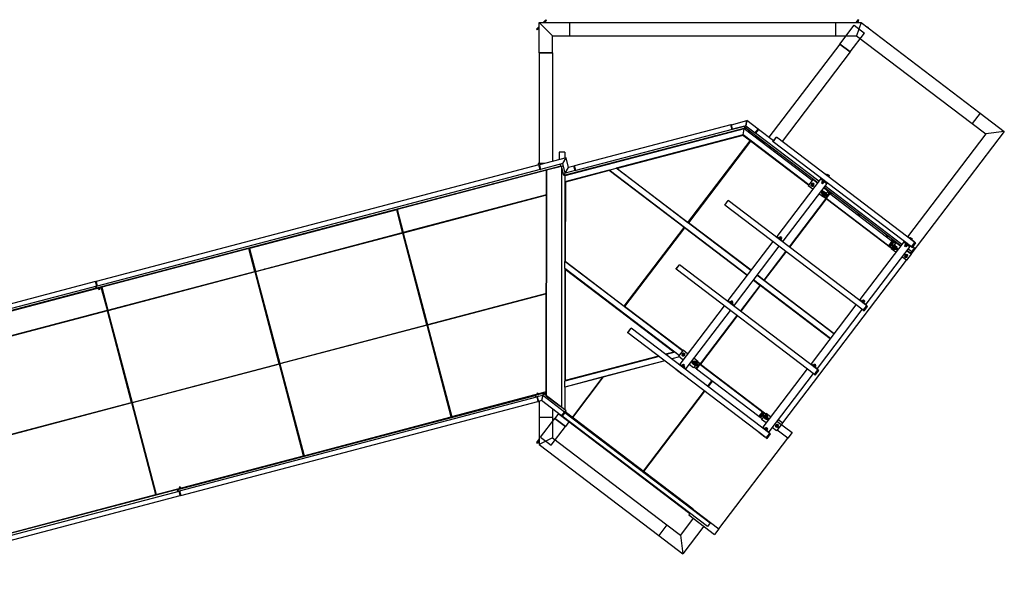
# Model space of a CAD drawing. Header units: millimetres. Extents: x -434 to 57429, y 89 to 37431.
# Tile 24 of 24: x 43019 to 53398, y 19713 to 25740. Entities that reach past the tile are written whole.
import ezdxf

# ---------------------------------------------------------------- set-up
doc = ezdxf.new("R2010")
doc.units = ezdxf.units.MM

# ---------------------------------------------------------------- blocks, each defined once
blk = doc.blocks.new('zw$2060')
at = {"color": 7}
for p, q in [((16945, 12066), (16916, 12037)), ((16933, 12037), (16953, 12058)), ((16953, 12058), (16945, 12066)), ((20236, 12065), (20215, 12037)), ((20230, 12037), (20246, 12058)), ((20246, 12058), (20236, 12065)), ((16875, 11996), (16846, 11967)), ((16846, 11967), (16854, 11959)), ((16854, 11959), (16875, 11979)), ((16875, 12037), (17015, 11897)), ((16875, 12037), (17195, 12037)), ((16875, 11717), (16875, 12037)), ((16875, 12037), (17015, 11897)), ((17195, 12037), (17195, 11897)), ((17195, 12037), (20000, 12037)), ((17195, 12037), (17195, 11897)), ((20000, 12037), (20000, 11897)), ((20000, 12037), (20000, 11897)), ((20000, 12037), (20268, 12037)), ((20043, 11810), (20194, 12009)), ((20194, 12009), (20305, 11925)), ((20268, 12037), (20220, 11897)), ((20268, 12037), (20220, 11897)), ((20268, 12037), (21524, 11082)), ((20338, 11988), (20336, 11985)), ((20348, 11980), (20338, 11988)), ((20346, 11978), (20348, 11980)), ((17015, 11897), (17195, 11897)), ((17015, 11717), (17015, 11897)), ((17195, 11897), (20000, 11897)), ((20000, 11897), (20220, 11897)), ((20154, 11726), (20305, 11925)), ((20220, 11897), (21439, 10970)), ((20043, 11810), (19295, 10827)), ((20043, 11810), (20154, 11726)), ((20154, 11726), (20043, 11810)), ((16875, 11717), (16875, 10549)), ((17015, 11717), (16875, 11717)), ((16875, 11717), (17015, 11717)), ((17015, 11717), (17015, 10572)), ((20154, 11726), (19437, 10782)), ((18902, 10959), (19065, 11003)), ((19065, 11003), (19054, 10948)), ((19054, 10948), (19065, 11003)), ((19184, 10912), (19065, 11003)), ((21524, 11082), (21439, 10970)), ((21524, 11082), (21439, 10970)), ((21524, 11082), (21778, 10888)), ((19045, 10924), (17135, 10422)), ((19037, 10917), (17145, 10420)), ((18897, 10958), (17247, 10524)), ((18910, 10909), (17260, 10476)), ((18902, 10959), (18897, 10958)), ((18910, 10909), (18897, 10958)), ((18910, 10909), (18897, 10958)), ((18897, 10958), (18897, 10958)), ((18914, 10911), (18902, 10959)), ((18914, 10911), (18910, 10909)), ((18910, 10909), (18910, 10909)), ((18914, 10911), (19054, 10948)), ((19040, 10944), (18914, 10911)), ((18914, 10911), (18914, 10911)), ((19024, 10852), (19037, 10917)), ((19754, 10372), (19037, 10917)), ((19045, 10924), (19040, 10944)), ((19053, 10924), (19065, 10940)), ((19811, 10347), (19053, 10924)), ((19054, 10948), (19153, 10872)), ((19153, 10872), (19184, 10912)), ((19157, 10869), (19188, 10909)), ((19188, 10909), (19157, 10869)), ((19184, 10912), (19184, 10912)), ((19184, 10912), (19188, 10909)), ((19346, 10789), (19188, 10909)), ((19188, 10909), (19188, 10909)), ((21439, 10970), (21582, 10861)), ((19024, 10852), (17686, 10500)), ((19022, 10846), (17697, 10498)), ((18730, 10840), (18706, 10833)), ((18706, 10833), (18707, 10831)), ((18708, 10836), (18709, 10834)), ((18717, 10838), (18718, 10837)), ((18727, 10841), (18727, 10839)), ((18730, 10840), (18730, 10837)), ((18822, 10866), (18823, 10861)), ((18833, 10869), (18835, 10864)), ((19025, 10851), (19022, 10846)), ((19098, 10789), (19022, 10846)), ((19718, 10324), (19024, 10852)), ((19078, 10890), (19076, 10887)), ((19097, 10875), (19078, 10890)), ((19086, 10896), (19080, 10888)), ((19101, 10885), (19086, 10896)), ((19093, 10891), (19087, 10883)), ((19090, 10896), (19089, 10894)), ((19101, 10885), (19095, 10877)), ((19097, 10875), (19095, 10873)), ((19099, 10888), (19098, 10887)), ((19149, 10835), (19148, 10833)), ((19168, 10821), (19149, 10835)), ((19157, 10842), (19151, 10834)), ((19153, 10872), (19153, 10872)), ((19153, 10872), (19157, 10869)), ((19823, 10363), (19157, 10869)), ((19157, 10869), (19157, 10869)), ((19172, 10830), (19157, 10842)), ((19165, 10836), (19159, 10828)), ((19161, 10841), (19160, 10840)), ((19172, 10830), (19166, 10822)), ((19168, 10821), (19167, 10818)), ((19171, 10834), (19170, 10832)), ((19185, 10823), (19176, 10811)), ((19183, 10812), (19189, 10820)), ((19247, 10764), (19183, 10812)), ((19207, 10798), (19205, 10795)), ((19226, 10783), (19207, 10798)), ((19213, 10802), (19208, 10797)), ((19217, 10799), (19213, 10794)), ((19340, 10781), (19376, 10828)), ((19341, 10780), (19377, 10828)), ((19341, 10780), (19377, 10828)), ((19377, 10828), (19376, 10828)), ((20837, 9718), (19377, 10828)), ((21582, 10861), (20758, 9778)), ((21778, 10888), (20794, 9593)), ((21778, 10888), (21582, 10861)), ((21778, 10888), (21582, 10861)), ((18444, 9929), (19098, 10789)), ((19102, 10786), (18448, 9926)), ((18782, 10788), (18784, 10783)), ((19076, 10753), (19072, 10756)), ((19715, 10320), (19102, 10786)), ((19145, 10760), (19142, 10756)), ((19207, 10712), (19204, 10708)), ((19225, 10793), (19221, 10787)), ((19224, 10699), (19221, 10695)), ((19226, 10783), (19224, 10781)), ((19229, 10790), (19225, 10784)), ((19253, 10772), (19244, 10760)), ((19244, 10760), (19247, 10764)), ((19293, 10726), (19291, 10724)), ((19312, 10712), (19293, 10726)), ((19301, 10733), (19295, 10725)), ((19316, 10721), (19301, 10733)), ((19308, 10727), (19302, 10719)), ((19305, 10732), (19303, 10731)), ((19316, 10721), (19310, 10713)), ((19312, 10712), (19310, 10709)), ((19314, 10725), (19313, 10723)), ((19341, 10780), (19340, 10781)), ((20800, 9670), (19341, 10780)), ((17158, 10610), (16878, 10536)), ((17085, 10669), (17085, 10591)), ((17145, 10669), (17085, 10669)), ((17123, 10549), (17158, 10610)), ((17123, 10549), (17158, 10610)), ((17145, 10669), (17145, 10606)), ((17185, 10508), (17158, 10610)), ((18021, 10655), (18022, 10651)), ((18033, 10658), (18034, 10654)), ((18105, 10610), (18107, 10605)), ((18149, 10687), (18126, 10681)), ((18126, 10681), (18127, 10678)), ((18128, 10683), (18129, 10682)), ((18137, 10686), (18138, 10684)), ((18146, 10688), (18147, 10686)), ((18149, 10687), (18150, 10684)), ((19364, 10687), (19355, 10675)), ((16873, 10535), (12204, 9306)), ((17103, 10523), (12208, 9235)), ((16886, 10486), (12217, 9258)), ((16927, 10549), (16865, 10549)), ((16865, 10549), (16865, 10533)), ((16873, 10535), (16878, 10536)), ((16886, 10486), (16873, 10535)), ((16873, 10535), (16886, 10486)), ((16878, 10536), (16890, 10488)), ((16886, 10486), (16890, 10488)), ((17123, 10549), (16890, 10488)), ((16890, 10488), (16890, 10488)), ((16890, 10488), (16890, 10488)), ((17112, 10520), (16953, 10478)), ((17025, 10502), (17025, 10497)), ((17085, 10518), (17085, 10513)), ((17098, 10542), (17103, 10523)), ((17110, 10519), (17129, 10524)), ((17135, 10422), (17110, 10519)), ((17112, 10510), (17110, 7979)), ((17112, 10520), (17112, 10520)), ((17149, 10447), (17123, 10549)), ((17149, 10447), (17185, 10508)), ((17149, 10447), (17185, 10508)), ((17242, 10523), (17185, 10508)), ((17247, 10524), (17242, 10523)), ((17255, 10475), (17242, 10523)), ((17255, 10475), (17242, 10523)), ((17242, 10523), (17242, 10523)), ((17260, 10476), (17247, 10524)), ((17260, 10476), (17247, 10524)), ((17612, 10481), (17686, 10500)), ((19106, 9420), (17686, 10500)), ((17697, 10498), (18444, 9929)), ((16953, 10478), (15377, 10064)), ((16817, 10448), (16819, 10443)), ((16819, 10448), (16820, 10443)), ((16828, 10451), (16830, 10446)), ((16865, 10460), (16865, 10455)), ((16939, 10480), (16939, 10475)), ((16953, 10478), (16950, 8101)), ((16950, 8101), (16953, 10478)), ((16951, 10483), (16951, 10478)), ((17135, 10422), (17149, 10447)), ((17135, 10422), (17149, 10447)), ((17612, 10481), (17145, 10358)), ((17145, 10425), (17145, 9516)), ((17255, 10475), (17149, 10447)), ((17255, 10475), (17149, 10447)), ((17149, 10447), (17149, 10447)), ((17612, 10475), (17151, 10354)), ((17260, 10476), (17255, 10475)), ((17255, 10475), (17255, 10475)), ((17346, 10478), (17348, 10473)), ((17358, 10481), (17359, 10476)), ((19069, 9372), (17612, 10481)), ((18402, 9874), (17612, 10475)), ((17669, 10438), (17666, 10434)), ((17787, 10429), (17784, 10425)), ((19847, 10395), (19380, 9781)), ((19849, 10394), (19844, 10387)), ((19844, 10387), (19908, 10339)), ((19884, 10443), (19885, 10445)), ((19885, 10445), (19949, 10397)), ((19905, 10430), (19903, 10428)), ((19929, 10412), (19905, 10430)), ((19908, 10428), (19914, 10436)), ((19914, 10436), (19933, 10422)), ((19923, 10429), (19917, 10421)), ((19933, 10422), (19927, 10414)), ((19929, 10412), (19927, 10410)), ((19949, 10397), (19947, 10394)), ((17151, 10329), (17145, 10329)), ((17151, 10354), (17150, 9519)), ((19906, 10340), (19444, 9732)), ((19760, 10380), (19712, 10316)), ((19759, 10280), (19712, 10316)), ((19743, 10318), (19743, 10320)), ((19744, 10315), (19743, 10318)), ((19746, 10334), (19744, 10320)), ((19744, 10320), (19755, 10312)), ((19746, 10312), (19744, 10315)), ((19759, 10339), (19746, 10334)), ((19750, 10310), (19746, 10312)), ((19754, 10310), (19750, 10310)), ((19755, 10311), (19754, 10310)), ((19755, 10312), (19768, 10317)), ((19758, 10341), (19760, 10341)), ((19770, 10331), (19759, 10339)), ((19808, 10343), (19760, 10380)), ((19760, 10341), (19764, 10341)), ((19764, 10341), (19767, 10339)), ((19767, 10339), (19770, 10336)), ((19768, 10317), (19770, 10331)), ((19770, 10336), (19771, 10333)), ((19771, 10333), (19771, 10331)), ((19778, 10370), (19776, 10367)), ((19793, 10358), (19778, 10370)), ((19782, 10369), (19781, 10368)), ((19786, 10364), (19784, 10361)), ((19792, 10362), (19791, 10360)), ((19793, 10358), (19792, 10356)), ((19858, 10357), (19850, 10346)), ((19863, 10337), (19850, 10346)), ((19863, 10369), (19855, 10359)), ((19855, 10359), (19874, 10345)), ((19862, 10374), (19861, 10371)), ((19884, 10353), (19861, 10371)), ((19871, 10347), (19863, 10337)), ((19872, 10362), (19865, 10352)), ((19919, 10259), (19872, 10295)), ((19874, 10345), (19882, 10355)), ((20686, 9681), (19875, 10299)), ((19886, 10356), (19884, 10353)), ((20699, 9697), (19887, 10315)), ((19898, 10281), (19895, 10277)), ((19902, 10278), (19899, 10274)), ((19908, 10339), (19913, 10345)), ((16952, 10220), (15441, 9822)), ((16952, 10215), (15442, 9817)), ((15883, 10202), (15884, 10197)), ((15884, 10202), (15885, 10197)), ((15894, 10205), (15895, 10200)), ((16818, 10184), (16815, 10178)), ((16818, 10184), (16816, 10179)), ((16891, 10204), (16889, 10198)), ((16905, 10207), (16905, 10202)), ((16906, 10207), (16906, 10202)), ((19898, 10181), (19510, 9671)), ((19902, 10178), (19514, 9668)), ((19871, 10195), (19823, 10231)), ((19840, 10253), (19900, 10208)), ((19895, 10221), (19845, 10260)), ((19854, 10234), (19854, 10235)), ((19855, 10230), (19854, 10234)), ((19856, 10241), (19855, 10236)), ((19855, 10236), (19866, 10227)), ((19858, 10227), (19855, 10230)), ((19861, 10258), (19856, 10251)), ((19864, 10223), (19856, 10214)), ((19856, 10214), (19856, 10213)), ((19856, 10213), (19864, 10208)), ((19861, 10226), (19858, 10227)), ((19865, 10232), (19860, 10226)), ((19860, 10226), (19875, 10215)), ((19916, 10216), (19861, 10258)), ((19865, 10226), (19861, 10226)), ((19866, 10234), (19864, 10232)), ((19864, 10232), (19865, 10232)), ((19864, 10208), (19871, 10217)), ((19868, 10205), (19864, 10208)), ((19865, 10232), (19884, 10218)), ((19866, 10226), (19865, 10226)), ((19866, 10227), (19872, 10229)), ((19871, 10228), (19866, 10221)), ((19870, 10255), (19867, 10253)), ((19875, 10214), (19868, 10205)), ((19870, 10256), (19871, 10256)), ((19881, 10246), (19870, 10255)), ((19871, 10256), (19875, 10256)), ((19888, 10217), (19871, 10195)), ((19878, 10222), (19873, 10216)), ((19898, 10181), (19874, 10199)), ((19875, 10256), (19878, 10254)), ((19877, 10248), (19875, 10247)), ((19875, 10215), (19880, 10221)), ((19875, 10215), (19878, 10212)), ((19896, 10234), (19877, 10248)), ((19882, 10219), (19877, 10213)), ((19895, 10189), (19877, 10203)), ((19878, 10254), (19881, 10252)), ((19878, 10247), (19882, 10252)), ((19878, 10212), (19883, 10218)), ((19881, 10222), (19880, 10221)), ((19881, 10252), (19882, 10248)), ((19881, 10243), (19881, 10246)), ((19882, 10252), (19895, 10243)), ((19882, 10248), (19882, 10247)), ((19887, 10248), (19883, 10243)), ((19885, 10219), (19884, 10218)), ((19894, 10244), (19890, 10238)), ((19895, 10222), (19890, 10215)), ((19895, 10243), (19891, 10237)), ((19892, 10236), (19891, 10235)), ((19897, 10241), (19893, 10236)), ((19898, 10240), (19895, 10243)), ((19898, 10240), (19895, 10235)), ((19895, 10189), (19932, 10237)), ((19896, 10234), (19895, 10232)), ((19911, 10210), (19895, 10221)), ((19895, 10189), (19902, 10184)), ((19919, 10259), (19898, 10230)), ((19900, 10208), (19904, 10215)), ((19938, 10232), (19902, 10184)), ((19902, 10184), (19938, 10232)), ((19902, 10184), (20560, 9683)), ((20590, 9654), (19902, 10178)), ((19916, 10216), (19911, 10210)), ((19932, 10237), (19913, 10251)), ((19933, 10239), (19932, 10237)), ((19932, 10237), (19938, 10232)), ((19952, 10225), (19933, 10239)), ((19941, 10246), (19935, 10238)), ((19938, 10232), (20596, 9731)), ((19957, 10234), (19941, 10246)), ((19949, 10240), (19943, 10232)), ((19945, 10245), (19944, 10243)), ((19957, 10234), (19950, 10226)), ((19952, 10225), (19951, 10222)), ((19955, 10238), (19954, 10236)), ((18832, 10112), (18868, 10160)), ((18832, 10111), (18869, 10159)), ((18832, 10111), (18869, 10159)), ((18832, 10111), (18832, 10112)), ((20292, 9002), (18832, 10111)), ((18869, 10159), (18868, 10160)), ((20328, 9049), (18869, 10159)), ((19876, 10144), (19872, 10147)), ((15373, 10063), (13820, 9654)), ((15377, 10064), (15373, 10063)), ((15436, 9821), (15373, 10063)), ((15377, 10064), (15441, 9822)), ((15378, 10064), (15441, 9822)), ((16186, 10018), (16188, 10013)), ((16188, 10019), (16189, 10014)), ((16246, 10034), (16247, 10029)), ((20232, 10012), (20230, 10010)), ((20251, 9998), (20232, 10012)), ((20240, 10019), (20234, 10011)), ((20255, 10007), (20240, 10019)), ((20247, 10013), (20241, 10005)), ((20244, 10018), (20243, 10016)), ((20255, 10007), (20249, 9999)), ((20251, 9998), (20249, 9995)), ((20253, 10011), (20252, 10009)), ((14948, 9956), (14949, 9951)), ((14949, 9956), (14950, 9952)), ((14959, 9959), (14960, 9954)), ((15408, 9948), (15403, 9947)), ((15408, 9948), (15403, 9947)), ((15620, 9864), (15615, 9868)), ((17772, 9046), (18402, 9874)), ((18406, 9871), (17776, 9043)), ((18385, 9893), (18382, 9889)), ((19066, 9368), (18406, 9871)), ((18424, 9944), (18421, 9941)), ((19109, 9424), (18448, 9926)), ((18468, 9911), (18465, 9907)), ((13884, 9412), (15436, 9821)), ((15438, 9816), (13885, 9408)), ((15261, 9775), (15258, 9769)), ((15261, 9775), (15259, 9769)), ((15334, 9794), (15332, 9788)), ((15386, 9808), (15388, 9803)), ((15387, 9808), (15389, 9803)), ((15398, 9811), (15399, 9806)), ((15399, 9811), (15400, 9806)), ((15408, 9813), (15409, 9809)), ((15409, 9814), (15411, 9809)), ((15692, 8849), (15438, 9816)), ((15442, 9817), (15697, 8850)), ((15442, 9817), (15697, 8850)), ((15467, 9829), (15469, 9824)), ((15546, 9845), (15541, 9848)), ((15547, 9845), (15542, 9849)), ((18429, 9860), (18426, 9855)), ((19375, 9774), (19380, 9781)), ((19380, 9781), (19444, 9732)), ((19402, 9768), (19400, 9765)), ((19426, 9750), (19402, 9768)), ((19412, 9776), (19404, 9766)), ((19412, 9776), (19431, 9762)), ((19421, 9769), (19414, 9759)), ((19418, 9778), (19415, 9774)), ((19431, 9768), (19418, 9778)), ((19431, 9762), (19423, 9751)), ((19431, 9768), (19428, 9764)), ((20530, 9785), (20529, 9783)), ((20549, 9771), (20530, 9785)), ((20538, 9792), (20532, 9784)), ((20554, 9780), (20538, 9792)), ((20546, 9786), (20540, 9778)), ((20542, 9791), (20541, 9789)), ((20554, 9780), (20547, 9772)), ((20549, 9771), (20548, 9768)), ((20552, 9784), (20551, 9782)), ((20759, 9777), (20761, 9779)), ((20761, 9779), (20825, 9731)), ((20781, 9764), (20779, 9762)), ((20805, 9746), (20781, 9764)), ((20783, 9762), (20789, 9770)), ((20789, 9770), (20808, 9756)), ((20799, 9763), (20793, 9755)), ((13820, 9654), (13816, 9653)), ((13820, 9654), (13884, 9412)), ((13821, 9654), (13884, 9413)), ((14013, 9710), (14014, 9705)), ((14014, 9710), (14016, 9706)), ((14024, 9713), (14025, 9708)), ((19339, 9726), (18865, 9104)), ((19402, 9678), (18929, 9056)), ((19426, 9750), (19424, 9747)), ((19444, 9732), (19439, 9726)), ((20718, 9723), (20256, 9115)), ((20782, 9674), (20319, 9066)), ((20542, 9697), (20539, 9693)), ((20596, 9731), (20560, 9683)), ((20560, 9683), (20596, 9731)), ((20575, 9672), (20560, 9683)), ((20603, 9726), (20566, 9679)), ((20575, 9672), (20591, 9693)), ((20593, 9658), (20575, 9672)), ((20582, 9742), (20585, 9746)), ((20587, 9706), (20582, 9699)), ((20582, 9699), (20597, 9688)), ((20585, 9746), (20633, 9710)), ((20650, 9657), (20587, 9706)), ((20604, 9672), (20587, 9650)), ((20597, 9688), (20593, 9681)), ((20593, 9681), (20652, 9636)), ((20596, 9731), (20611, 9720)), ((20611, 9720), (20596, 9699)), ((20657, 9642), (20597, 9688)), ((20605, 9659), (20598, 9650)), ((20606, 9668), (20602, 9662)), ((20602, 9662), (20620, 9648)), ((20607, 9670), (20606, 9669)), ((20622, 9657), (20606, 9669)), ((20613, 9653), (20606, 9644)), ((20609, 9732), (20607, 9729)), ((20612, 9664), (20607, 9657)), ((20628, 9717), (20609, 9732)), ((20615, 9736), (20610, 9731)), ((20630, 9706), (20611, 9720)), ((20619, 9733), (20614, 9727)), ((20636, 9714), (20614, 9685)), ((20620, 9658), (20615, 9652)), ((20621, 9657), (20616, 9651)), ((20618, 9685), (20617, 9683)), ((20634, 9673), (20618, 9685)), ((20623, 9655), (20618, 9649)), ((20618, 9653), (20618, 9654)), ((20623, 9689), (20619, 9683)), ((20620, 9660), (20620, 9654)), ((20620, 9648), (20625, 9654)), ((20620, 9654), (20631, 9646)), ((20623, 9658), (20622, 9657)), ((20625, 9654), (20622, 9657)), ((20627, 9727), (20623, 9721)), ((20640, 9676), (20623, 9689)), ((20628, 9685), (20625, 9680)), ((20626, 9656), (20625, 9654)), ((20628, 9717), (20626, 9715)), ((20631, 9724), (20627, 9718)), ((20635, 9680), (20631, 9675)), ((20634, 9674), (20631, 9672)), ((20636, 9679), (20632, 9674)), ((20634, 9673), (20632, 9671)), ((20634, 9675), (20636, 9675)), ((20645, 9665), (20634, 9674)), ((20637, 9670), (20634, 9673)), ((20639, 9677), (20635, 9672)), ((20683, 9677), (20636, 9714)), ((20640, 9676), (20636, 9671)), ((20636, 9675), (20639, 9675)), ((20637, 9670), (20636, 9668)), ((20642, 9664), (20637, 9658)), ((20639, 9675), (20643, 9673)), ((20643, 9673), (20645, 9671)), ((20645, 9671), (20646, 9667)), ((20645, 9662), (20645, 9665)), ((20646, 9667), (20646, 9665)), ((20650, 9657), (20646, 9651)), ((20655, 9706), (20652, 9702)), ((20659, 9703), (20656, 9699)), ((20666, 9695), (20664, 9692)), ((20681, 9683), (20666, 9695)), ((20670, 9694), (20669, 9693)), ((20673, 9689), (20671, 9687)), ((20679, 9687), (20678, 9685)), ((20681, 9683), (20679, 9681)), ((20686, 9682), (20683, 9678)), ((20723, 9729), (20718, 9723)), ((20718, 9723), (20782, 9674)), ((20734, 9691), (20726, 9680)), ((20739, 9671), (20726, 9680)), ((20738, 9703), (20731, 9693)), ((20731, 9693), (20750, 9679)), ((20738, 9708), (20736, 9705)), ((20760, 9687), (20736, 9705)), ((20746, 9681), (20739, 9671)), ((20748, 9696), (20740, 9686)), ((20750, 9679), (20758, 9689)), ((20762, 9690), (20760, 9687)), ((20782, 9674), (20786, 9681)), ((20800, 9670), (20837, 9718)), ((20837, 9718), (20800, 9670)), ((20800, 9670), (20809, 9664)), ((20837, 9717), (20801, 9670)), ((20808, 9756), (20802, 9748)), ((20802, 9619), (20832, 9658)), ((20832, 9658), (20802, 9619)), ((20805, 9746), (20803, 9744)), ((20809, 9664), (20845, 9712)), ((20832, 9658), (20815, 9672)), ((20825, 9731), (20823, 9729)), ((20845, 9712), (20837, 9718)), ((13816, 9653), (12263, 9245)), ((13879, 9411), (13816, 9653)), ((14630, 9609), (14631, 9604)), ((14631, 9609), (14632, 9604)), ((14689, 9624), (14690, 9619)), ((19474, 9624), (19244, 9321)), ((19478, 9621), (19248, 9318)), ((20635, 9614), (20587, 9650)), ((20609, 9641), (20598, 9650)), ((20616, 9651), (20609, 9641)), ((20620, 9649), (20618, 9653)), ((20622, 9646), (20620, 9649)), ((20625, 9645), (20622, 9646)), ((20629, 9644), (20625, 9645)), ((20631, 9645), (20629, 9644)), ((20631, 9646), (20636, 9648)), ((20746, 9529), (20699, 9565)), ((20730, 9568), (20730, 9569)), ((20731, 9564), (20730, 9568)), ((20733, 9583), (20731, 9570)), ((20731, 9570), (20742, 9561)), ((20733, 9562), (20731, 9564)), ((20746, 9589), (20733, 9583)), ((20737, 9560), (20733, 9562)), ((20741, 9560), (20737, 9560)), ((20742, 9560), (20741, 9560)), ((20742, 9561), (20755, 9567)), ((20795, 9593), (20746, 9529)), ((20746, 9590), (20747, 9590)), ((20757, 9580), (20746, 9589)), ((20795, 9593), (20747, 9629)), ((20747, 9590), (20751, 9590)), ((20790, 9603), (20750, 9633)), ((20751, 9590), (20754, 9589)), ((20754, 9589), (20757, 9586)), ((20755, 9567), (20757, 9580)), ((20757, 9586), (20758, 9582)), ((20758, 9582), (20758, 9581)), ((20802, 9619), (20762, 9649)), ((20802, 9619), (20790, 9603)), ((13078, 9464), (13079, 9459)), ((13080, 9464), (13081, 9460)), ((13089, 9467), (13091, 9462)), ((13851, 9538), (13846, 9537)), ((13851, 9538), (13846, 9537)), ((14063, 9454), (14058, 9458)), ((17150, 9549), (17145, 9549)), ((18386, 8573), (17145, 9516)), ((17145, 9441), (17145, 9516)), ((17150, 9519), (17772, 9046)), ((17203, 9479), (17200, 9475)), ((18317, 9435), (18353, 9483)), ((18318, 9435), (18354, 9483)), ((18318, 9435), (18354, 9483)), ((18354, 9483), (18353, 9483)), ((19814, 8373), (18354, 9483)), ((19442, 7814), (20746, 9529)), ((12327, 9003), (13879, 9411)), ((13881, 9406), (12328, 8998)), ((13704, 9365), (13701, 9359)), ((13705, 9365), (13702, 9359)), ((13777, 9384), (13775, 9379)), ((13829, 9398), (13831, 9393)), ((13830, 9398), (13832, 9393)), ((13841, 9401), (13843, 9396)), ((13842, 9401), (13844, 9397)), ((13851, 9404), (13852, 9399)), ((13853, 9404), (13854, 9399)), ((14135, 8439), (13881, 9406)), ((13885, 9408), (14140, 8440)), ((13886, 9408), (14140, 8441)), ((13911, 9419), (13912, 9415)), ((13989, 9435), (13984, 9439)), ((13990, 9435), (13985, 9439)), ((18350, 8525), (17145, 9441)), ((17145, 9441), (17145, 8254)), ((17150, 9431), (17150, 8261)), ((18294, 8561), (17150, 9431)), ((17247, 9363), (17244, 9359)), ((18318, 9435), (18317, 9435)), ((19777, 8325), (18318, 9435)), ((19981, 8754), (19169, 9372)), ((19244, 9321), (19172, 9375)), ((12199, 9305), (8464, 8323)), ((12212, 9257), (8477, 8274)), ((12259, 9243), (10707, 8835)), ((12199, 9305), (12204, 9306)), ((12212, 9257), (12199, 9305)), ((12199, 9305), (12199, 9305)), ((12212, 9257), (12199, 9305)), ((12199, 9254), (12205, 9234)), ((12202, 9254), (12206, 9240)), ((12203, 9255), (12207, 9240)), ((12203, 9255), (12207, 9240)), ((12204, 9306), (12217, 9258)), ((12217, 9258), (12204, 9306)), ((12209, 9238), (12205, 9255)), ((12210, 9236), (12205, 9255)), ((12206, 9240), (12208, 9240)), ((12217, 9258), (12212, 9257)), ((12212, 9257), (12212, 9257)), ((12223, 9239), (12223, 9237)), ((12223, 9239), (12224, 9237)), ((12243, 9242), (12224, 9237)), ((12229, 9239), (12231, 9231)), ((12238, 9241), (12240, 9233)), ((12243, 9244), (12243, 9242)), ((12243, 9242), (12245, 9235)), ((12263, 9245), (12259, 9243)), ((12323, 9002), (12259, 9243)), ((12263, 9245), (12327, 9003)), ((12264, 9245), (12327, 9003)), ((17150, 9335), (17145, 9335)), ((19202, 9265), (18996, 8995)), ((19206, 9262), (19000, 8992)), ((19202, 9265), (19130, 9320)), ((19945, 8706), (19133, 9324)), ((19185, 9284), (19182, 9280)), ((19942, 8702), (19206, 9262)), ((19224, 9336), (19221, 9332)), ((19229, 9251), (19226, 9247)), ((19248, 9318), (19984, 8758)), ((19268, 9303), (19265, 9299)), ((12205, 9234), (8469, 8251)), ((12143, 9218), (12145, 9213)), ((12145, 9219), (12146, 9214)), ((12154, 9221), (12156, 9216)), ((12209, 9238), (12204, 9236)), ((12208, 9237), (12208, 9235)), ((12209, 9238), (12209, 9238)), ((12224, 9237), (12223, 9237)), ((12226, 9229), (12224, 9237)), ((12224, 9237), (12226, 9230)), ((12245, 9235), (12226, 9230)), ((12226, 9230), (12226, 9229)), ((12230, 9231), (12232, 9223)), ((12231, 9231), (12233, 9223)), ((12233, 9223), (12232, 9223)), ((12233, 9223), (12242, 9225)), ((12233, 9223), (12233, 9223)), ((12240, 9233), (12242, 9226)), ((12242, 9226), (12242, 9225)), ((13073, 9199), (13074, 9194)), ((13074, 9199), (13075, 9195)), ((13132, 9215), (13133, 9210)), ((16951, 9180), (15697, 8850)), ((16951, 9175), (15698, 8845)), ((16875, 9160), (16875, 9155)), ((16905, 9168), (16905, 9163)), ((16906, 9168), (16906, 9163)), ((12294, 9129), (12289, 9127)), ((12294, 9129), (12289, 9127)), ((12506, 9045), (12501, 9049)), ((16428, 9042), (16425, 9037)), ((16442, 9046), (16443, 9041)), ((16444, 9047), (16445, 9042)), ((16502, 9062), (16503, 9057)), ((17752, 9061), (17749, 9057)), ((18389, 8577), (17776, 9043)), ((18824, 9050), (18357, 8435)), ((18861, 9098), (18865, 9104)), ((18865, 9104), (18929, 9056)), ((18887, 9091), (18885, 9089)), ((18911, 9073), (18887, 9091)), ((18897, 9100), (18890, 9089)), ((18897, 9100), (18916, 9085)), ((18907, 9092), (18899, 9082)), ((18904, 9101), (18901, 9097)), ((18916, 9092), (18904, 9101)), ((18916, 9085), (18909, 9075)), ((18911, 9073), (18909, 9071)), ((18916, 9092), (18913, 9088)), ((18929, 9056), (18924, 9049)), ((20214, 9061), (19741, 8438)), ((20251, 9108), (20256, 9115)), ((20256, 9115), (20319, 9066)), ((20277, 9102), (20275, 9100)), ((20301, 9084), (20277, 9102)), ((20287, 9110), (20280, 9100)), ((20287, 9110), (20307, 9096)), ((20297, 9103), (20289, 9093)), ((20294, 9112), (20291, 9108)), ((20328, 9049), (20292, 9002)), ((20292, 9002), (20328, 9049)), ((20329, 9049), (20293, 9001)), ((20306, 9102), (20294, 9112)), ((20307, 9096), (20299, 9086)), ((20301, 9084), (20299, 9081)), ((20300, 8995), (20337, 9043)), ((20306, 9102), (20303, 9098)), ((20319, 9066), (20314, 9060)), ((20337, 9043), (20328, 9049)), ((10770, 8593), (12323, 9002)), ((12324, 8997), (10771, 8588)), ((12147, 8955), (12144, 8950)), ((12148, 8956), (12145, 8950)), ((12221, 8975), (12218, 8969)), ((12272, 8988), (12274, 8984)), ((12273, 8989), (12275, 8984)), ((12284, 8992), (12286, 8987)), ((12285, 8992), (12287, 8987)), ((12294, 8994), (12295, 8989)), ((12296, 8995), (12297, 8990)), ((12578, 8030), (12324, 8997)), ((12328, 8998), (12583, 8031)), ((12329, 8998), (12583, 8031)), ((12354, 9010), (12355, 9005)), ((12432, 9025), (12427, 9029)), ((12433, 9026), (12428, 9029)), ((16354, 9023), (16351, 9017)), ((16355, 9023), (16352, 9017)), ((17796, 9028), (17793, 9024)), ((18888, 9001), (18421, 8387)), ((18960, 8947), (18572, 8437)), ((18964, 8944), (18576, 8434)), ((20278, 9012), (19805, 8390)), ((20292, 9002), (20300, 8995)), ((14140, 8440), (15692, 8849)), ((15693, 8844), (14141, 8436)), ((15642, 8836), (15643, 8831)), ((15643, 8836), (15644, 8831)), ((15662, 8841), (15664, 8836)), ((15663, 8841), (15665, 8837)), ((15664, 8841), (15665, 8837)), ((15665, 8842), (15666, 8837)), ((15948, 7877), (15693, 8844)), ((15698, 8845), (15953, 7878)), ((15698, 8845), (15952, 7878)), ((15723, 8857), (15724, 8852)), ((11516, 8789), (11517, 8785)), ((11517, 8790), (11518, 8785)), ((11575, 8805), (11577, 8800)), ((17809, 8767), (17845, 8815)), ((17809, 8766), (17846, 8814)), ((17809, 8766), (17846, 8814)), ((17809, 8766), (17809, 8767)), ((19269, 7656), (17809, 8766)), ((17846, 8814), (17845, 8815)), ((19305, 7704), (17846, 8814)), ((14871, 8633), (14868, 8627)), ((14885, 8637), (14887, 8632)), ((14887, 8637), (14888, 8632)), ((14945, 8652), (14946, 8647)), ((14964, 8652), (14959, 8656)), ((14965, 8652), (14960, 8656)), ((15038, 8672), (15033, 8676)), ((18202, 8637), (18199, 8633)), ((14798, 8614), (14795, 8608)), ((14797, 8613), (14795, 8608)), ((18139, 8516), (17145, 8254)), ((18134, 8519), (17150, 8261)), ((18294, 8561), (18208, 8539)), ((18305, 8559), (18213, 8535)), ((18243, 8548), (18245, 8543)), ((18350, 8525), (18305, 8559)), ((18392, 8581), (18344, 8517)), ((18391, 8481), (18344, 8517)), ((18381, 8527), (18381, 8529)), ((18382, 8524), (18381, 8527)), ((18384, 8543), (18382, 8529)), ((18382, 8529), (18393, 8521)), ((18385, 8521), (18382, 8524)), ((18397, 8548), (18384, 8543)), ((18388, 8520), (18385, 8521)), ((18392, 8519), (18388, 8520)), ((18440, 8544), (18392, 8581)), ((18393, 8520), (18392, 8519)), ((18393, 8521), (18406, 8526)), ((18397, 8550), (18398, 8550)), ((18408, 8540), (18397, 8548)), ((18398, 8550), (18402, 8550)), ((18402, 8550), (18405, 8548)), ((18405, 8548), (18408, 8545)), ((18406, 8526), (18408, 8540)), ((18408, 8545), (18409, 8542)), ((18409, 8542), (18409, 8540)), ((12583, 8031), (14135, 8439)), ((14136, 8434), (12584, 8026)), ((14085, 8426), (14086, 8421)), ((14086, 8426), (14087, 8422)), ((14106, 8432), (14107, 8427)), ((14107, 8432), (14108, 8427)), ((14107, 8432), (14108, 8427)), ((14108, 8432), (14110, 8427)), ((14391, 7467), (14136, 8434)), ((14141, 8436), (14396, 7469)), ((14141, 8436), (14395, 7469)), ((14166, 8447), (14168, 8443)), ((18200, 8469), (17145, 8192)), ((18200, 8469), (17550, 8299)), ((18353, 8510), (18273, 8489)), ((18353, 8510), (18273, 8489)), ((18352, 8429), (18357, 8435)), ((18357, 8435), (18421, 8387)), ((18379, 8423), (18377, 8420)), ((18403, 8404), (18379, 8423)), ((18389, 8431), (18381, 8421)), ((18389, 8431), (18408, 8417)), ((18398, 8424), (18391, 8414)), ((18395, 8433), (18392, 8429)), ((18408, 8423), (18395, 8433)), ((18408, 8417), (18400, 8406)), ((18408, 8423), (18405, 8419)), ((18503, 8396), (18455, 8432)), ((18532, 8429), (18482, 8467)), ((18487, 8474), (18546, 8428)), ((18488, 8452), (18493, 8459)), ((18543, 8411), (18488, 8452)), ((18492, 8443), (18492, 8444)), ((18493, 8439), (18492, 8443)), ((18494, 8448), (18493, 8445)), ((18493, 8445), (18504, 8436)), ((18496, 8436), (18493, 8439)), ((18499, 8435), (18496, 8436)), ((18503, 8439), (18499, 8434)), ((18503, 8435), (18499, 8435)), ((18512, 8424), (18499, 8434)), ((18502, 8441), (18501, 8440)), ((18517, 8428), (18501, 8440)), ((18508, 8464), (18503, 8461)), ((18504, 8435), (18503, 8435)), ((18525, 8425), (18503, 8396)), ((18551, 8460), (18504, 8496)), ((18504, 8436), (18508, 8438)), ((18508, 8435), (18504, 8430)), ((18508, 8465), (18509, 8465)), ((18519, 8455), (18508, 8464)), ((18509, 8465), (18513, 8465)), ((18514, 8430), (18510, 8425)), ((18513, 8456), (18512, 8454)), ((18516, 8429), (18512, 8424)), ((18515, 8421), (18512, 8424)), ((18513, 8465), (18517, 8463)), ((18529, 8444), (18513, 8456)), ((18519, 8462), (18514, 8455)), ((18518, 8427), (18514, 8422)), ((18519, 8426), (18515, 8421)), ((18517, 8463), (18519, 8461)), ((18518, 8430), (18517, 8428)), ((18521, 8425), (18517, 8428)), ((18518, 8450), (18519, 8455)), ((18537, 8448), (18519, 8462)), ((18519, 8461), (18520, 8457)), ((18525, 8457), (18520, 8451)), ((18520, 8457), (18520, 8456)), ((18522, 8427), (18521, 8425)), ((18529, 8469), (18522, 8459)), ((18532, 8452), (18527, 8445)), ((18564, 8438), (18527, 8390)), ((18529, 8444), (18528, 8442)), ((18541, 8460), (18529, 8469)), ((18533, 8451), (18529, 8444)), ((18533, 8441), (18529, 8444)), ((18537, 8463), (18530, 8453)), ((18536, 8449), (18531, 8443)), ((18533, 8441), (18531, 8440)), ((18537, 8448), (18532, 8442)), ((18537, 8436), (18532, 8429)), ((18532, 8429), (18532, 8429)), ((18548, 8417), (18532, 8429)), ((18541, 8460), (18534, 8451)), ((18551, 8460), (18534, 8437)), ((18570, 8433), (18534, 8385)), ((18570, 8433), (18534, 8385)), ((18546, 8428), (18541, 8422)), ((18543, 8411), (18548, 8417)), ((18564, 8438), (18545, 8452)), ((18572, 8437), (18548, 8456)), ((18552, 8453), (18549, 8449)), ((18570, 8433), (18564, 8438)), ((18570, 8433), (19228, 7932)), ((18576, 8434), (19265, 7911)), ((18596, 8419), (18593, 8415)), ((19736, 8432), (19741, 8438)), ((19741, 8438), (19805, 8390)), ((19763, 8425), (19761, 8423)), ((19787, 8407), (19763, 8425)), ((19773, 8434), (19765, 8424)), ((19773, 8434), (19792, 8419)), ((19783, 8427), (19775, 8416)), ((19779, 8435), (19776, 8431)), ((19792, 8426), (19779, 8435)), ((19792, 8419), (19784, 8409)), ((19792, 8426), (19789, 8422)), ((17150, 8355), (17145, 8355)), ((18316, 8381), (18314, 8379)), ((18378, 8330), (18314, 8379)), ((18379, 8333), (18378, 8330)), ((18403, 8404), (18401, 8402)), ((18421, 8387), (18416, 8381)), ((18527, 8390), (18509, 8404)), ((18527, 8390), (18509, 8404)), ((18534, 8385), (18527, 8390)), ((18534, 8385), (19192, 7884)), ((19700, 8384), (19233, 7769)), ((19763, 8336), (19296, 7721)), ((19777, 8325), (19814, 8373)), ((19814, 8373), (19777, 8325)), ((19777, 8325), (19786, 8319)), ((19814, 8372), (19778, 8324)), ((19787, 8407), (19785, 8405)), ((19786, 8319), (19822, 8366)), ((19805, 8390), (19800, 8383)), ((19822, 8366), (19814, 8373)), ((13241, 8204), (13238, 8198)), ((13240, 8204), (13238, 8198)), ((13314, 8223), (13311, 8217)), ((13328, 8227), (13330, 8222)), ((13330, 8227), (13331, 8223)), ((13388, 8243), (13389, 8238)), ((13407, 8243), (13402, 8247)), ((13408, 8243), (13403, 8247)), ((13481, 8262), (13476, 8266)), ((17550, 8299), (17145, 8192)), ((17145, 8192), (17145, 8254)), ((17199, 8273), (17200, 8269)), ((17226, 7872), (17550, 8299)), ((17550, 8299), (17226, 7872)), ((18697, 8261), (18651, 8202)), ((18701, 8258), (18655, 8199)), ((18676, 8226), (18672, 8229)), ((13066, 7114), (16832, 8104)), ((16950, 8141), (15952, 7878)), ((16828, 8109), (16829, 8104)), ((16830, 8109), (16831, 8104)), ((16832, 8104), (16838, 8085)), ((16839, 8101), (16834, 8100)), ((16840, 8086), (16837, 8098)), ((16837, 8098), (16839, 8098)), ((16920, 8124), (16838, 8106)), ((16838, 8106), (16842, 8086)), ((16839, 8112), (16841, 8106)), ((16868, 8123), (16849, 8118)), ((16849, 8118), (16849, 8118)), ((16849, 8118), (16851, 8110)), ((16849, 8118), (16851, 8110)), ((16871, 8115), (16851, 8110)), ((16851, 8110), (16851, 8110)), ((16851, 8110), (16851, 8109)), ((16851, 8110), (16852, 8109)), ((16853, 8126), (16852, 8125)), ((16852, 8125), (16852, 8125)), ((16852, 8125), (16854, 8119)), ((16852, 8125), (16854, 8119)), ((16861, 8128), (16853, 8126)), ((16854, 8119), (16856, 8112)), ((16912, 8105), (16855, 8090)), ((16862, 8128), (16861, 8128)), ((16861, 8111), (16871, 8113)), ((16862, 8111), (16861, 8111)), ((16862, 8128), (16864, 8122)), ((16864, 8122), (16866, 8114)), ((16865, 8118), (16865, 8112)), ((16866, 8112), (16866, 8112)), ((16867, 8112), (16867, 8112)), ((16868, 8123), (16870, 8115)), ((16868, 8113), (16868, 8112)), ((16871, 8115), (16871, 8113)), ((16912, 8105), (16901, 8050)), ((16912, 8105), (16901, 8050)), ((17142, 7929), (16912, 8105)), ((16920, 8124), (16915, 8102)), ((16915, 8102), (16920, 8124)), ((17158, 7942), (16920, 8124)), ((16939, 8115), (16939, 8138)), ((16950, 8115), (16939, 8115)), ((16950, 8101), (17095, 7990)), ((16950, 8101), (16950, 8101)), ((17086, 7997), (16950, 8101)), ((17145, 8192), (17145, 7952)), ((18615, 8154), (17970, 7306)), ((18619, 8151), (17974, 7303)), ((11026, 7621), (12578, 8030)), ((12580, 8025), (11027, 7616)), ((12528, 8017), (12529, 8012)), ((12529, 8017), (12530, 8012)), ((12549, 8022), (12550, 8017)), ((12550, 8022), (12551, 8017)), ((12550, 8022), (12551, 8017)), ((12551, 8023), (12553, 8018)), ((12834, 7058), (12580, 8025)), ((12584, 8026), (12839, 7059)), ((12584, 8026), (12839, 7059)), ((12609, 8038), (12611, 8033)), ((13083, 7098), (16850, 8088)), ((13096, 7049), (16862, 8040)), ((15922, 7994), (15917, 7993)), ((15922, 7994), (15917, 7993)), ((16850, 8088), (16855, 8090)), ((16850, 8088), (16862, 8040)), ((16850, 8088), (16862, 8040)), ((16855, 8090), (16867, 8041)), ((16855, 8090), (16867, 8041)), ((16862, 8040), (16867, 8041)), ((16901, 8050), (16867, 8041)), ((16875, 8043), (16875, 7871)), ((17112, 7890), (16901, 8050)), ((16996, 8066), (16995, 8066)), ((17015, 8052), (17015, 8051)), ((17015, 7964), (17015, 7871)), ((17080, 7914), (17040, 7862)), ((17085, 7910), (17085, 7904)), ((17085, 7904), (17090, 7906)), ((18463, 6856), (17085, 7904)), ((17112, 7890), (17142, 7929)), ((17142, 7929), (17112, 7890)), ((17116, 7886), (17112, 7890)), ((17146, 7926), (17116, 7886)), ((17146, 7926), (17142, 7929)), ((17146, 7926), (17158, 7942)), ((17146, 7926), (18678, 6761)), ((17146, 7926), (17146, 7926)), ((17149, 7930), (17226, 7872)), ((18499, 6904), (17149, 7930)), ((19228, 7932), (19192, 7884)), ((19228, 7932), (19192, 7884)), ((19235, 7927), (19198, 7880)), ((19223, 7894), (19207, 7873)), ((19214, 7900), (19219, 7907)), ((19214, 7900), (19277, 7852)), ((19219, 7907), (19234, 7895)), ((19228, 7932), (19243, 7921)), ((19243, 7921), (19228, 7900)), ((19233, 7935), (19230, 7931)), ((19234, 7895), (19239, 7901)), ((19294, 7850), (19234, 7895)), ((19239, 7901), (19298, 7856)), ((19262, 7907), (19243, 7921)), ((19268, 7915), (19251, 7893)), ((19255, 7892), (19254, 7890)), ((19260, 7898), (19255, 7892)), ((19274, 7877), (19255, 7892)), ((19275, 7887), (19260, 7898)), ((19266, 7893), (19261, 7887)), ((19271, 7905), (19264, 7895)), ((19315, 7879), (19268, 7915)), ((19279, 7899), (19271, 7905)), ((19279, 7899), (19271, 7889)), ((19282, 7896), (19275, 7887)), ((19282, 7896), (19279, 7899)), ((11684, 7794), (11681, 7789)), ((11683, 7794), (11681, 7788)), ((11757, 7814), (11754, 7808)), ((11771, 7817), (11773, 7813)), ((11773, 7818), (11774, 7813)), ((11831, 7833), (11832, 7828)), ((11851, 7833), (11846, 7837)), ((11850, 7833), (11846, 7837)), ((11924, 7852), (11919, 7856)), ((14395, 7469), (15948, 7877)), ((15885, 7861), (15887, 7856)), ((15887, 7861), (15888, 7856)), ((15897, 7864), (15898, 7859)), ((15952, 7878), (15948, 7877)), ((17015, 7871), (16875, 7871)), ((16875, 7871), (16875, 7586)), ((17015, 7871), (16875, 7871)), ((16889, 7663), (17040, 7862)), ((17015, 7871), (17015, 7656)), ((17040, 7862), (17152, 7778)), ((17152, 7778), (17040, 7862)), ((18648, 6722), (17116, 7886)), ((17116, 7886), (17116, 7886)), ((17188, 7825), (17152, 7778)), ((17226, 7872), (17970, 7306)), ((19192, 7884), (19207, 7873)), ((19225, 7859), (19207, 7873)), ((19225, 7859), (19207, 7873)), ((19241, 7880), (19219, 7851)), ((19267, 7815), (19219, 7851)), ((19244, 7875), (19240, 7870)), ((19257, 7857), (19240, 7870)), ((19244, 7878), (19243, 7876)), ((19243, 7876), (19243, 7876)), ((19243, 7876), (19262, 7861)), ((19249, 7871), (19245, 7866)), ((19256, 7866), (19252, 7861)), ((19257, 7865), (19253, 7860)), ((19256, 7862), (19257, 7863)), ((19259, 7863), (19256, 7858)), ((19258, 7858), (19256, 7862)), ((19261, 7862), (19257, 7857)), ((19258, 7867), (19258, 7863)), ((19260, 7866), (19258, 7864)), ((19258, 7863), (19269, 7855)), ((19260, 7855), (19258, 7858)), ((19263, 7854), (19260, 7855)), ((19263, 7863), (19262, 7861)), ((19267, 7853), (19263, 7854)), ((19272, 7883), (19267, 7880)), ((19269, 7854), (19267, 7853)), ((19273, 7888), (19269, 7881)), ((19270, 7880), (19269, 7878)), ((19274, 7865), (19269, 7859)), ((19269, 7855), (19272, 7856)), ((19275, 7887), (19270, 7880)), ((19277, 7885), (19272, 7879)), ((19272, 7884), (19274, 7884)), ((19283, 7874), (19272, 7883)), ((19274, 7877), (19273, 7876)), ((19274, 7884), (19277, 7884)), ((19278, 7884), (19274, 7878)), ((19278, 7884), (19275, 7887)), ((19277, 7884), (19281, 7882)), ((19277, 7852), (19282, 7858)), ((19281, 7882), (19283, 7880)), ((19282, 7868), (19283, 7874)), ((19283, 7880), (19284, 7876)), ((19284, 7876), (19284, 7874)), ((19371, 7792), (19369, 7779)), ((19384, 7798), (19371, 7792)), ((19427, 7794), (19378, 7730)), ((19427, 7794), (19379, 7830)), ((19382, 7834), (19542, 7712)), ((19384, 7799), (19385, 7799)), ((19395, 7789), (19384, 7798)), ((19385, 7799), (19389, 7799)), ((19389, 7799), (19392, 7798)), ((19392, 7798), (19395, 7795)), ((19393, 7776), (19395, 7789)), ((19394, 7850), (19442, 7814)), ((19395, 7795), (19396, 7791)), ((19396, 7791), (19396, 7790)), ((19441, 7814), (19429, 7798)), ((17000, 7579), (17152, 7778)), ((19191, 7715), (19190, 7713)), ((19253, 7665), (19190, 7713)), ((19228, 7763), (19233, 7769)), ((19233, 7769), (19296, 7721)), ((19254, 7757), (19252, 7754)), ((19278, 7739), (19254, 7757)), ((19264, 7765), (19257, 7755)), ((19264, 7765), (19284, 7751)), ((19274, 7758), (19266, 7748)), ((19271, 7767), (19268, 7763)), ((19269, 7656), (19305, 7704)), ((19305, 7704), (19269, 7656)), ((19306, 7704), (19270, 7656)), ((19283, 7757), (19271, 7767)), ((19284, 7751), (19276, 7740)), ((19278, 7739), (19276, 7736)), ((19277, 7650), (19314, 7698)), ((19283, 7757), (19280, 7753)), ((19296, 7721), (19291, 7715)), ((19314, 7698), (19305, 7704)), ((19378, 7730), (19331, 7766)), ((19368, 7777), (19368, 7778)), ((19369, 7773), (19368, 7777)), ((19369, 7779), (19380, 7770)), ((19372, 7771), (19369, 7773)), ((19375, 7769), (19372, 7771)), ((19379, 7769), (19375, 7769)), ((19380, 7769), (19379, 7769)), ((19380, 7770), (19393, 7776)), ((19497, 7653), (19385, 7738)), ((19542, 7712), (19497, 7653)), ((14365, 7585), (14360, 7583)), ((14365, 7585), (14360, 7583)), ((14943, 7613), (14944, 7608)), ((14944, 7613), (14945, 7608)), ((14954, 7615), (14955, 7611)), ((16875, 7645), (16847, 7608)), ((16847, 7608), (16856, 7600)), ((16875, 7625), (16856, 7600)), ((17015, 7656), (16875, 7586)), ((17015, 7656), (16875, 7586)), ((16875, 7586), (18136, 6627)), ((16889, 7663), (17000, 7579)), ((17015, 7656), (18221, 6739)), ((18770, 6698), (19497, 7653)), ((19255, 7667), (19253, 7665)), ((19269, 7656), (19277, 7650)), ((19497, 7653), (19497, 7653)), ((12839, 7059), (14391, 7467)), ((14395, 7469), (14391, 7467)), ((14000, 7364), (14001, 7360)), ((14001, 7365), (14003, 7360)), ((14011, 7367), (14012, 7363)), ((17974, 7303), (18770, 6698)), ((12808, 7175), (12803, 7174)), ((12808, 7175), (12803, 7174)), ((13061, 7112), (8979, 6038)), ((9259, 6091), (13079, 7096)), ((12839, 7059), (12834, 7058)), ((13057, 7116), (13058, 7112)), ((13058, 7117), (13060, 7112)), ((13066, 7093), (13061, 7112)), ((13066, 7112), (13062, 7110)), ((13066, 7114), (13065, 7113)), ((13065, 7113), (13065, 7111)), ((13065, 7108), (13067, 7109)), ((13069, 7094), (13065, 7108)), ((13071, 7094), (13066, 7114)), ((13066, 7112), (13066, 7112)), ((13066, 7112), (13071, 7094)), ((13066, 7108), (13070, 7094)), ((13066, 7108), (13070, 7094)), ((13068, 7119), (13069, 7115)), ((13078, 7127), (13077, 7127)), ((13077, 7127), (13079, 7119)), ((13097, 7132), (13078, 7127)), ((13078, 7127), (13080, 7119)), ((13080, 7119), (13079, 7119)), ((13079, 7119), (13080, 7117)), ((13083, 7098), (13079, 7096)), ((13079, 7096), (13091, 7048)), ((13091, 7048), (13079, 7096)), ((13080, 7136), (13080, 7136)), ((13081, 7136), (13080, 7136)), ((13080, 7136), (13082, 7128)), ((13080, 7136), (13083, 7128)), ((13099, 7124), (13080, 7119)), ((13080, 7119), (13080, 7117)), ((13090, 7138), (13081, 7136)), ((13083, 7128), (13085, 7121)), ((13083, 7098), (13096, 7049)), ((13096, 7049), (13083, 7098)), ((13090, 7139), (13090, 7138)), ((13090, 7139), (13092, 7131)), ((13092, 7131), (13094, 7123)), ((13097, 7132), (13099, 7124)), ((13099, 7124), (13100, 7122)), ((9272, 6043), (13091, 7048)), ((11282, 6649), (12834, 7058)), ((13096, 7049), (13091, 7048)), ((12114, 6868), (12115, 6864)), ((12116, 6869), (12117, 6864)), ((12125, 6871), (12127, 6866)), ((18463, 6856), (18454, 6844)), ((18466, 6860), (18463, 6856)), ((18499, 6904), (18496, 6900)), ((18500, 6809), (18364, 6630)), ((18454, 6844), (18725, 6638)), ((18678, 6761), (18648, 6722)), ((18221, 6739), (18136, 6627)), ((18221, 6739), (18136, 6627)), ((18221, 6739), (18364, 6630)), ((18612, 6724), (18391, 6433)), ((18770, 6698), (18725, 6638)), ((18770, 6698), (18770, 6698)), ((18136, 6627), (18391, 6433)), ((18364, 6630), (18391, 6433)), ((18364, 6630), (18391, 6433))]:
    blk.add_line(p, q, dxfattribs=at)
for centre, radius, start, end in [((16902, 10519), 25, 82.2814, 127.3116), ((16902, 10519), 25, 82.2814, 127.3116), ((19757, 10326), 15, 352.7481, 172.7481), ((19757, 10326), 15, 172.7481, 352.7481), ((19757, 10326), 8, 352.7481, 172.7481), ((19757, 10326), 8, 172.7481, 352.7481), ((19868, 10241), 15, 170.8218, 294.6745), ((19868, 10241), 8, 204.6837, 260.8125), ((19868, 10241), 15, 0.8184, 104.6778), ((20632, 9660), 15, 170.8218, 294.6745), ((20632, 9660), 8, 204.6837, 260.8125), ((20632, 9660), 15, 0.8184, 104.6778), ((20744, 9575), 15, 352.7481, 172.7481), ((20744, 9575), 15, 172.7481, 352.7481), ((20744, 9575), 8, 352.7481, 172.7481), ((20744, 9575), 8, 172.7481, 352.7481), ((18395, 8535), 15, 352.7481, 172.7481), ((18395, 8535), 15, 172.7481, 352.7481), ((18395, 8535), 8, 352.7481, 172.7481), ((18395, 8535), 8, 172.7481, 352.7481), ((18506, 8450), 15, 180.8184, 284.6778), ((18506, 8450), 15, 350.8218, 114.6745), ((18506, 8450), 8, 24.6839, 80.8123), ((16902, 8096), 25, 83.6998, 123.0253), ((16902, 8096), 25, 83.6998, 123.0253), ((16988, 8096), 25, 193.8487, 195.4244), ((16988, 8096), 25, 193.8487, 195.4244), ((16988, 8096), 25, 271.9654, 272.8917), ((16988, 8096), 25, 271.9654, 272.8917), ((19270, 7869), 15, 180.8184, 284.6778), ((19270, 7869), 15, 350.8218, 114.6745), ((19270, 7869), 8, 24.6839, 80.8124), ((19382, 7784), 15, 352.7481, 172.7481), ((19382, 7784), 15, 172.7481, 352.7481), ((19382, 7784), 8, 352.7481, 172.7481), ((19382, 7784), 8, 172.7481, 352.7481)]:
    blk.add_arc(centre, radius, start, end, dxfattribs=at)

msp = doc.modelspace()

# ---------------------------------------------------------------- block references
at = {"color": 136}
msp.add_blockref('zw$2060', (31620, 13674), dxfattribs=at)

doc.saveas('drawing.dxf')
